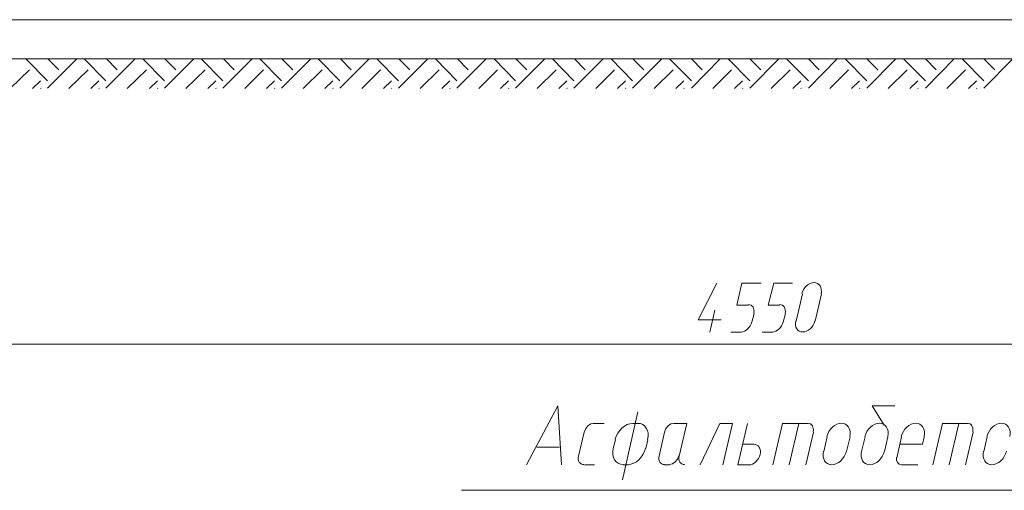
# Model space of a CAD drawing. Header units: millimetres. Extents: x 1527433 to 14789979, y -66543 to 11310.
# Tile 62 of 122: x 1970424 to 1975412, y -52848 to -50464. Entities that reach past the tile are written whole.
import ezdxf

# ---------------------------------------------------------------- set-up
doc = ezdxf.new("R2010")
doc.units = ezdxf.units.MM

msp = doc.modelspace()

# ---------------------------------------------------------------- linework, layer by layer
at = {"color": 7, "lineweight": 0}
for points in [[(1969428.417, -50464.329), (1978930.133, -50464.329)], [(1969428.417, -50663.295), (1978930.133, -50663.295)], [(1970565.067, -50773.362), (1970455, -50663.295)], [(1970565.067, -50811.462), (1970713.233, -50663.295)], [(1970622.217, -50718.329), (1970567.183, -50663.295)], [(1970861.4, -50773.362), (1970751.333, -50663.295)], [(1970861.4, -50811.462), (1971009.567, -50663.295)], [(1970918.55, -50718.329), (1970863.517, -50663.295)], [(1971157.733, -50773.362), (1971047.667, -50663.295)], [(1971157.733, -50811.462), (1971305.9, -50663.295)], [(1971214.883, -50718.329), (1971159.85, -50663.295)], [(1971454.067, -50773.362), (1971344, -50663.295)], [(1971454.067, -50811.462), (1971602.233, -50663.295)], [(1971511.217, -50718.329), (1971456.183, -50663.295)], [(1971750.4, -50773.362), (1971640.333, -50663.295)], [(1971750.4, -50811.462), (1971898.567, -50663.295)], [(1971807.55, -50718.329), (1971752.517, -50663.295)], [(1972046.733, -50773.362), (1971936.667, -50663.295)], [(1972046.733, -50811.462), (1972194.9, -50663.295)], [(1972103.883, -50718.329), (1972048.85, -50663.295)], [(1972343.067, -50773.362), (1972233, -50663.295)], [(1972343.067, -50811.462), (1972491.233, -50663.295)], [(1972400.217, -50718.329), (1972345.183, -50663.295)], [(1972639.4, -50773.362), (1972531.45, -50663.295)], [(1972639.4, -50811.462), (1972787.567, -50663.295)], [(1972696.55, -50718.329), (1972641.517, -50663.295)], [(1972935.733, -50773.362), (1972827.783, -50663.295)], [(1972935.733, -50811.462), (1973083.9, -50663.295)], [(1972992.883, -50718.329), (1972937.85, -50663.295)], [(1973232.067, -50773.362), (1973124.117, -50663.295)], [(1973232.067, -50811.462), (1973380.233, -50663.295)], [(1973289.217, -50718.329), (1973234.183, -50663.295)], [(1973528.4, -50773.362), (1973420.45, -50663.295)], [(1973528.4, -50811.462), (1973676.567, -50663.295)], [(1973585.55, -50718.329), (1973530.517, -50663.295)], [(1973826.85, -50773.362), (1973716.783, -50663.295)], [(1973826.85, -50811.462), (1973972.9, -50663.295)], [(1973881.883, -50718.329), (1973826.85, -50663.295)], [(1974123.183, -50773.362), (1974013.117, -50663.295)], [(1974123.183, -50811.462), (1974269.233, -50663.295)], [(1974178.217, -50718.329), (1974123.183, -50663.295)], [(1974419.517, -50773.362), (1974309.45, -50663.295)], [(1974419.517, -50811.462), (1974565.567, -50663.295)], [(1974474.55, -50718.329), (1974419.517, -50663.295)], [(1974715.85, -50773.362), (1974605.783, -50663.295)], [(1974715.85, -50811.462), (1974861.9, -50663.295)], [(1974770.883, -50718.329), (1974715.85, -50663.295)], [(1975012.183, -50773.362), (1974902.117, -50663.295)], [(1975012.183, -50811.462), (1975158.233, -50663.295)], [(1975067.217, -50718.329), (1975012.183, -50663.295)], [(1975308.517, -50773.362), (1975198.45, -50663.295)], [(1975308.517, -50811.462), (1975454.567, -50663.295)], [(1975363.55, -50718.329), (1975308.517, -50663.295)], [(1970376.683, -50813.579), (1970474.05, -50718.329)], [(1970673.017, -50813.579), (1970770.383, -50718.329)], [(1970969.35, -50813.579), (1971066.717, -50718.329)], [(1971265.683, -50813.579), (1971363.05, -50718.329)], [(1971564.133, -50813.579), (1971659.383, -50718.329)], [(1971860.467, -50813.579), (1971955.717, -50718.329)], [(1972156.8, -50813.579), (1972252.05, -50718.329)], [(1972453.133, -50813.579), (1972548.383, -50718.329)], [(1972749.467, -50813.579), (1972844.717, -50718.329)], [(1973045.8, -50813.579), (1973141.05, -50718.329)], [(1973342.133, -50813.579), (1973437.383, -50718.329)], [(1973638.467, -50813.579), (1973733.717, -50718.329)], [(1973934.8, -50813.579), (1974030.05, -50718.329)], [(1974231.133, -50813.579), (1974326.383, -50718.329)], [(1974527.467, -50813.579), (1974622.717, -50718.329)], [(1974823.8, -50813.579), (1974919.05, -50718.329)], [(1975120.133, -50813.579), (1975215.383, -50718.329)], [(1970488.867, -50813.579), (1970529.083, -50773.362)], [(1970785.2, -50813.579), (1970825.417, -50773.362)], [(1971081.533, -50813.579), (1971121.75, -50773.362)], [(1971377.867, -50813.579), (1971418.083, -50773.362)], [(1971674.2, -50813.579), (1971714.417, -50773.362)], [(1971970.533, -50813.579), (1972010.75, -50773.362)], [(1972266.867, -50813.579), (1972307.083, -50773.362)], [(1972563.2, -50813.579), (1972603.417, -50773.362)], [(1972859.533, -50813.579), (1972899.75, -50773.362)], [(1973155.867, -50813.579), (1973196.083, -50773.362)], [(1973452.2, -50813.579), (1973492.417, -50773.362)], [(1973748.533, -50813.579), (1973788.75, -50773.362)], [(1974044.867, -50813.579), (1974085.083, -50773.362)], [(1974341.2, -50813.579), (1974381.417, -50773.362)], [(1974637.533, -50813.579), (1974677.75, -50773.362)], [(1974933.867, -50813.579), (1974974.083, -50773.362)], [(1975230.2, -50813.579), (1975270.417, -50773.362)], [(1970531.2, -50813.579), (1970529.083, -50811.462)], [(1970827.533, -50813.579), (1970825.417, -50811.462)], [(1971123.867, -50813.579), (1971121.75, -50811.462)], [(1971420.2, -50813.579), (1971418.083, -50811.462)], [(1971716.533, -50813.579), (1971714.417, -50811.462)], [(1972012.867, -50813.579), (1972010.75, -50811.462)], [(1972309.2, -50813.579), (1972307.083, -50811.462)], [(1972605.533, -50813.579), (1972603.417, -50811.462)], [(1972901.867, -50813.579), (1972899.75, -50811.462)], [(1973198.2, -50813.579), (1973196.083, -50811.462)], [(1973494.533, -50813.579), (1973492.417, -50811.462)], [(1973790.867, -50813.579), (1973788.75, -50811.462)], [(1974087.2, -50813.579), (1974085.083, -50811.462)], [(1974383.533, -50813.579), (1974381.417, -50811.462)], [(1974679.867, -50813.579), (1974677.75, -50811.462)], [(1974976.2, -50813.579), (1974974.083, -50811.462)], [(1975272.533, -50813.579), (1975270.417, -50811.462)], [(1978729.05, -51562.879), (1977353.217, -52847.695), (1972662.683, -52847.695)], [(1973860.717, -51984.095), (1973955.967, -51797.829)], [(1974116.833, -51910.012), (1974057.567, -51910.012), (1974082.967, -51797.829), (1974180.333, -51797.829)], [(1974275.583, -51910.012), (1974216.317, -51910.012), (1974243.833, -51797.829), (1974339.083, -51797.829)], [(1974483.865, -51852.144), (1974485.453, -51840.742), (1974485.025, -51830.108), (1974482.724, -51820.471), (1974478.694, -51812.061), (1974473.079, -51805.106), (1974466.022, -51799.835), (1974457.667, -51796.476), (1974448.157, -51795.259), (1974438.129, -51796.339), (1974428.286, -51799.57), (1974418.875, -51804.725), (1974410.142, -51811.579), (1974402.334, -51819.906), (1974395.696, -51829.48), (1974390.476, -51840.074), (1974386.918, -51851.463)], [(1974389.883, -51852.862), (1974358.133, -51990.445)], [(1974453.383, -51990.445), (1974485.133, -51852.862)], [(1974142.69, -51951.073), (1974144.031, -51942.126), (1974143.805, -51933.801), (1974142.121, -51926.276), (1974139.087, -51919.729), (1974134.811, -51914.337), (1974129.404, -51910.278), (1974122.973, -51907.73), (1974115.628, -51906.87)], [(1974301.44, -51951.073), (1974302.781, -51942.126), (1974302.555, -51933.801), (1974300.871, -51926.276), (1974297.837, -51919.729), (1974293.561, -51914.337), (1974288.154, -51910.278), (1974281.723, -51907.73), (1974274.378, -51906.87)], [(1973945.383, -51935.412), (1973919.983, -52047.595)], [(1974133.767, -51996.795), (1974144.35, -51952.345)], [(1974292.517, -51996.795), (1974303.1, -51952.345)], [(1973977.133, -51984.095), (1973860.717, -51984.095)], [(1974078.396, -52045.981), (1974087.138, -52044.87), (1974095.752, -52041.859), (1974104.021, -52037.151), (1974111.725, -52030.95), (1974118.647, -52023.459), (1974124.57, -52014.883), (1974129.276, -52005.426), (1974132.547, -51995.291)], [(1974237.146, -52045.981), (1974245.888, -52044.87), (1974254.502, -52041.859), (1974262.771, -52037.151), (1974270.475, -52030.95), (1974277.397, -52023.459), (1974283.32, -52014.883), (1974288.026, -52005.426), (1974291.297, -51995.291)], [(1974355.168, -51989.046), (1974353.58, -52000.449), (1974354.008, -52011.083), (1974356.309, -52020.719), (1974360.339, -52029.13), (1974365.954, -52036.085), (1974373.011, -52041.356), (1974381.366, -52044.715), (1974390.876, -52045.932), (1974400.904, -52044.852), (1974410.747, -52041.621), (1974420.158, -52036.465), (1974428.891, -52029.611), (1974436.699, -52021.284), (1974443.337, -52011.711), (1974448.558, -52001.116), (1974452.115, -51989.728)], [(1974025.817, -52047.595), (1974078.733, -52047.595)], [(1974184.567, -52047.595), (1974239.6, -52047.595)], [(1969428.417, -52106.862), (1978930.133, -52106.862)], [(1972990.767, -52718.579), (1973149.517, -52420.129), (1973168.567, -52718.579)], [(1973555.917, -52449.762), (1973477.6, -52794.779)], [(1974802.633, -52517.495), (1974743.367, -52420.129), (1974857.667, -52420.129)], [(1973332.462, -52508.004), (1973317.045, -52511.577), (1973302.89, -52521.164), (1973291.536, -52535.328), (1973284.527, -52552.634)], [(1973331.55, -52509.029), (1973384.467, -52509.029)], [(1973529.608, -52508.565), (1973515.257, -52510.296), (1973501.135, -52515.132), (1973487.598, -52522.744), (1973475.002, -52532.8), (1973463.702, -52544.969), (1973454.054, -52558.92), (1973446.414, -52574.323), (1973441.137, -52590.846)], [(1973555.917, -52509.029), (1973530.517, -52509.029)], [(1973605.08, -52590.194), (1973607.542, -52573.684), (1973607.109, -52558.319), (1973603.984, -52544.428), (1973598.367, -52532.339), (1973590.459, -52522.379), (1973580.462, -52514.878), (1973568.578, -52510.164), (1973555.008, -52508.565)], [(1973738.861, -52508.004), (1973723.445, -52511.577), (1973709.29, -52521.164), (1973697.936, -52535.328), (1973690.927, -52552.634)], [(1973765.467, -52674.129), (1973803.567, -52509.029), (1973740.067, -52509.029)], [(1973985.6, -52718.579), (1974034.283, -52509.029), (1973970.783, -52509.029), (1973871.3, -52718.579)], [(1974118.95, -52718.579), (1974061.8, -52718.579), (1974110.483, -52509.029)], [(1974415.283, -52509.029), (1974288.283, -52509.029), (1974239.6, -52718.579)], [(1974370.833, -52509.029), (1974322.15, -52718.579)], [(1974443.256, -52552.207), (1974444.598, -52543.26), (1974444.372, -52534.935), (1974442.688, -52527.41), (1974439.653, -52520.862), (1974435.378, -52515.47), (1974429.971, -52511.411), (1974423.54, -52508.863), (1974416.195, -52508.004)], [(1974628.681, -52575.58), (1974630.701, -52561.838), (1974630.307, -52549.043), (1974627.668, -52537.47), (1974622.954, -52527.391), (1974616.332, -52519.082), (1974607.971, -52512.815), (1974598.041, -52508.864), (1974586.71, -52507.504), (1974574.735, -52508.914), (1974562.957, -52512.911), (1974551.674, -52519.22), (1974541.18, -52527.566), (1974531.774, -52537.675), (1974523.75, -52549.271), (1974517.405, -52562.08), (1974513.036, -52575.827)], [(1974821.297, -52575.58), (1974823.317, -52561.838), (1974822.924, -52549.043), (1974820.285, -52537.47), (1974815.57, -52527.391), (1974808.948, -52519.082), (1974800.588, -52512.815), (1974790.658, -52508.864), (1974779.326, -52507.504), (1974767.351, -52508.914), (1974755.574, -52512.911), (1974744.29, -52519.22), (1974733.797, -52527.566), (1974724.391, -52537.675), (1974716.367, -52549.271), (1974710.022, -52562.08), (1974705.653, -52575.827)], [(1975005.447, -52575.58), (1975007.467, -52561.838), (1975007.074, -52549.043), (1975004.435, -52537.47), (1974999.72, -52527.391), (1974993.098, -52519.082), (1974984.738, -52512.815), (1974974.808, -52508.864), (1974963.476, -52507.504), (1974951.501, -52508.914), (1974939.724, -52512.911), (1974928.44, -52519.22), (1974917.947, -52527.566), (1974908.541, -52537.675), (1974900.517, -52549.271), (1974894.172, -52562.08), (1974889.803, -52575.827)], [(1975225.967, -52509.029), (1975098.967, -52509.029), (1975050.283, -52718.579)], [(1975181.517, -52509.029), (1975132.833, -52718.579)], [(1975251.823, -52552.207), (1975253.165, -52543.26), (1975252.939, -52534.935), (1975251.254, -52527.41), (1975248.22, -52520.862), (1975243.945, -52515.47), (1975238.537, -52511.411), (1975232.107, -52508.863), (1975224.762, -52508.004)], [(1975439.364, -52575.58), (1975441.384, -52561.838), (1975440.99, -52549.043), (1975438.352, -52537.47), (1975433.637, -52527.391), (1975427.015, -52519.082), (1975418.655, -52512.815), (1975408.724, -52508.864), (1975397.393, -52507.504), (1975385.418, -52508.914), (1975373.64, -52512.911), (1975362.357, -52519.22), (1975351.864, -52527.566), (1975342.457, -52537.675), (1975334.433, -52549.271), (1975328.089, -52562.08), (1975323.719, -52575.827)], [(1973282.867, -52553.479), (1973255.35, -52674.129)], [(1973691.383, -52553.479), (1973663.867, -52674.129)], [(1974406.817, -52718.579), (1974444.917, -52553.479)], [(1975215.383, -52718.579), (1975253.483, -52553.479)], [(1973441.617, -52591.579), (1973431.033, -52636.029)], [(1973596.133, -52636.029), (1973606.717, -52591.579)], [(1974144.35, -52614.862), (1974085.083, -52614.862)], [(1974118.35, -52719.065), (1974127.521, -52717.964), (1974136.545, -52714.88), (1974145.194, -52710.022), (1974153.241, -52703.604), (1974160.459, -52695.834), (1974166.62, -52686.926), (1974171.498, -52677.09), (1974174.864, -52666.537), (1974176.432, -52655.991), (1974176.15, -52646.176), (1974174.148, -52637.302), (1974170.553, -52629.577), (1974165.496, -52623.213), (1974159.104, -52618.418), (1974151.507, -52615.402), (1974142.833, -52614.376)], [(1974514.767, -52576.762), (1974497.833, -52650.845)], [(1974612.133, -52650.845), (1974631.183, -52576.762)], [(1974707.383, -52576.762), (1974688.333, -52650.845)], [(1974804.75, -52650.845), (1974821.683, -52576.762)], [(1974891.533, -52576.762), (1974868.25, -52682.595)], [(1974997.367, -52614.862), (1974883.067, -52614.862)], [(1974997.367, -52614.862), (1975005.833, -52576.762)], [(1975325.45, -52576.762), (1975308.517, -52650.845)], [(1973157.983, -52629.679), (1973043.683, -52629.679)], [(1973430.553, -52635.296), (1973428.092, -52651.807), (1973428.524, -52667.171), (1973431.649, -52681.063), (1973437.267, -52693.152), (1973445.174, -52703.111), (1973455.171, -52710.612), (1973467.055, -52715.326), (1973480.626, -52716.926)], [(1973506.026, -52716.926), (1973520.376, -52715.195), (1973534.498, -52710.358), (1973548.035, -52702.747), (1973560.631, -52692.691), (1973571.932, -52680.522), (1973581.58, -52666.571), (1973589.22, -52651.168), (1973594.497, -52634.644)], [(1974496.103, -52649.911), (1974494.083, -52663.653), (1974494.477, -52676.447), (1974497.115, -52688.021), (1974501.83, -52698.099), (1974508.452, -52706.409), (1974516.812, -52712.676), (1974526.742, -52716.626), (1974538.074, -52717.987), (1974550.049, -52716.576), (1974561.826, -52712.579), (1974573.11, -52706.27), (1974583.603, -52697.924), (1974593.01, -52687.816), (1974601.033, -52676.219), (1974607.378, -52663.41), (1974611.747, -52649.663)], [(1974688.719, -52649.911), (1974686.699, -52663.653), (1974687.093, -52676.447), (1974689.732, -52688.021), (1974694.446, -52698.099), (1974701.068, -52706.409), (1974709.429, -52712.676), (1974719.359, -52716.626), (1974730.69, -52717.987), (1974742.665, -52716.576), (1974754.443, -52712.579), (1974765.726, -52706.27), (1974776.22, -52697.924), (1974785.626, -52687.816), (1974793.65, -52676.219), (1974799.995, -52663.41), (1974804.364, -52649.663)], [(1975306.786, -52649.911), (1975304.766, -52663.653), (1975305.16, -52676.447), (1975307.798, -52688.021), (1975312.513, -52698.099), (1975319.135, -52706.409), (1975327.496, -52712.676), (1975337.426, -52716.626), (1975348.757, -52717.987), (1975360.732, -52716.576), (1975372.51, -52712.579), (1975383.793, -52706.27), (1975394.286, -52697.924), (1975403.693, -52687.816), (1975411.717, -52676.219), (1975418.061, -52663.41), (1975422.431, -52649.663)], [(1973254.894, -52673.284), (1973253.552, -52682.231), (1973253.778, -52690.556), (1973255.463, -52698.081), (1973258.497, -52704.628), (1973262.772, -52710.021), (1973268.179, -52714.079), (1973274.61, -52716.627), (1973281.955, -52717.487)], [(1973284.983, -52718.579), (1973335.783, -52718.579)], [(1973481.833, -52718.579), (1973507.233, -52718.579)], [(1973663.41, -52673.284), (1973662.069, -52682.231), (1973662.295, -52690.556), (1973663.979, -52698.081), (1973667.013, -52704.628), (1973671.289, -52710.021), (1973676.696, -52714.079), (1973683.127, -52716.627), (1973690.472, -52717.487)], [(1973691.383, -52718.579), (1973716.783, -52718.579)], [(1973715.872, -52717.487), (1973731.288, -52713.913), (1973745.444, -52704.326), (1973756.797, -52690.162), (1973763.806, -52672.857)], [(1973765.01, -52673.284), (1973763.669, -52682.231), (1973763.895, -52690.556), (1973765.579, -52698.081), (1973768.613, -52704.628), (1973772.889, -52710.021), (1973778.296, -52714.079), (1973784.727, -52716.627), (1973792.072, -52717.487)], [(1974866.592, -52680.762), (1974866.069, -52695.21), (1974870.498, -52707.125), (1974879.093, -52715.293), (1974891.067, -52718.499)], [(1974891.533, -52718.579), (1974974.083, -52718.579)]]:
    msp.add_lwpolyline(points, dxfattribs=at)

doc.saveas('drawing.dxf')
